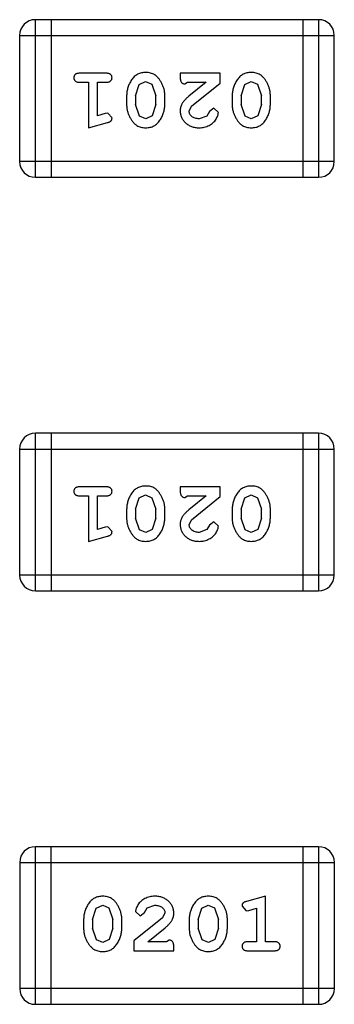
# Model space of a CAD drawing. Header units: inches. Extents: x -16 to 86, y -28 to 28.
# Tile 9 of 35: x 59.983 to 60.593, y -14.085 to -12.18. Entities that reach past the tile are written whole.
import ezdxf

# ---------------------------------------------------------------- set-up
doc = ezdxf.new("R2010")
doc.units = ezdxf.units.IN
doc.header["$LTSCALE"] = 1.21
doc.header["$MEASUREMENT"] = 0
doc.layers.get('0').update_dxf_attribs({"linetype": 'CONTINUOUS'})

msp = doc.modelspace()

# ---------------------------------------------------------------- linework, layer by layer
at = {"color": 6, "linetype": 'Continuous'}
for p, q in [((60.5623, -12.1803), (60.0137, -12.1803)), ((60.0137, -12.4851), (60.0137, -12.1803)), ((60.0442, -12.1803), (60.0442, -12.4851)), ((60.5318, -12.1803), (60.5318, -12.4851)), ((60.5623, -12.1803), (60.5623, -12.4851)), ((59.9832, -12.2108), (60.5928, -12.2108)), ((59.9832, -12.2108), (59.9832, -12.4547)), ((60.5928, -12.4547), (60.5928, -12.2108)), ((60.1511, -12.284), (60.0992, -12.284)), ((60.3714, -12.284), (60.2943, -12.284)), ((60.2943, -12.284), (60.2943, -12.2918)), ((60.3714, -12.3028), (60.3714, -12.284)), ((60.0992, -12.3013), (60.1165, -12.3013)), ((60.1165, -12.3013), (60.1165, -12.3894)), ((60.1338, -12.3013), (60.1511, -12.3013)), ((60.1338, -12.3662), (60.1338, -12.3013)), ((60.215, -12.3055), (60.2273, -12.2997)), ((60.2273, -12.2997), (60.2395, -12.305)), ((60.303, -12.3044), (60.3085, -12.3013)), ((60.3085, -12.3013), (60.3446, -12.3013)), ((60.3446, -12.3013), (60.3111, -12.3283)), ((60.3164, -12.3478), (60.3714, -12.3028)), ((60.4195, -12.3055), (60.4318, -12.2997)), ((60.4318, -12.2997), (60.444, -12.305)), ((60.2078, -12.3273), (60.215, -12.3055)), ((60.2395, -12.305), (60.2471, -12.3273)), ((60.4123, -12.3273), (60.4195, -12.3055)), ((60.444, -12.305), (60.4516, -12.3273)), ((60.1905, -12.327), (60.1905, -12.3448)), ((60.2078, -12.3273), (60.2078, -12.3445)), ((60.2471, -12.3445), (60.2471, -12.3273)), ((60.2644, -12.3448), (60.2644, -12.327)), ((60.395, -12.327), (60.395, -12.3448)), ((60.4123, -12.3273), (60.4123, -12.3445)), ((60.4516, -12.3445), (60.4516, -12.3273)), ((60.4689, -12.3448), (60.4689, -12.327)), ((60.2153, -12.3668), (60.2078, -12.3445)), ((60.2471, -12.3445), (60.2399, -12.3663)), ((60.3116, -12.3575), (60.3164, -12.3478)), ((60.3509, -12.3582), (60.346, -12.3667)), ((60.3594, -12.3516), (60.3509, -12.3582)), ((60.3682, -12.36), (60.3594, -12.3516)), ((60.4199, -12.3668), (60.4123, -12.3445)), ((60.4516, -12.3445), (60.4444, -12.3663)), ((60.1489, -12.3621), (60.1338, -12.3662)), ((60.1543, -12.361), (60.1489, -12.3621)), ((60.1622, -12.3703), (60.1543, -12.361)), ((60.2275, -12.3721), (60.2153, -12.3668)), ((60.2399, -12.3663), (60.2275, -12.3721)), ((60.346, -12.3667), (60.3311, -12.3721)), ((60.432, -12.3721), (60.4199, -12.3668)), ((60.4444, -12.3663), (60.432, -12.3721)), ((60.1165, -12.3894), (60.1531, -12.3795)), ((60.5928, -12.4547), (59.9832, -12.4547)), ((60.0137, -12.4851), (60.5623, -12.4851)), ((60.5623, -12.9803), (60.0137, -12.9803)), ((60.0137, -13.2851), (60.0137, -12.9803)), ((60.0442, -12.9803), (60.0442, -13.2851)), ((60.5318, -12.9803), (60.5318, -13.2851)), ((60.5623, -12.9803), (60.5623, -13.2851)), ((59.9832, -13.0108), (60.5928, -13.0108)), ((59.9832, -13.0108), (59.9832, -13.2546)), ((60.5928, -13.2546), (60.5928, -13.0108)), ((60.1511, -13.084), (60.0992, -13.084)), ((60.3714, -13.084), (60.2943, -13.084)), ((60.2943, -13.084), (60.2943, -13.0918)), ((60.3714, -13.1028), (60.3714, -13.084)), ((60.0992, -13.1013), (60.1165, -13.1013)), ((60.1165, -13.1013), (60.1165, -13.1894)), ((60.1338, -13.1013), (60.1511, -13.1013)), ((60.1338, -13.1662), (60.1338, -13.1013)), ((60.215, -13.1055), (60.2273, -13.0997)), ((60.2273, -13.0997), (60.2395, -13.105)), ((60.303, -13.1044), (60.3085, -13.1013)), ((60.3085, -13.1013), (60.3446, -13.1013)), ((60.3446, -13.1013), (60.3111, -13.1283)), ((60.3164, -13.1478), (60.3714, -13.1028)), ((60.4195, -13.1055), (60.4318, -13.0997)), ((60.4318, -13.0997), (60.444, -13.105)), ((60.2078, -13.1273), (60.215, -13.1055)), ((60.2395, -13.105), (60.2471, -13.1273)), ((60.4123, -13.1273), (60.4195, -13.1055)), ((60.444, -13.105), (60.4516, -13.1273)), ((60.1905, -13.127), (60.1905, -13.1447)), ((60.2078, -13.1273), (60.2078, -13.1445)), ((60.2471, -13.1445), (60.2471, -13.1273)), ((60.2644, -13.1447), (60.2644, -13.127)), ((60.395, -13.127), (60.395, -13.1447)), ((60.4123, -13.1273), (60.4123, -13.1445)), ((60.4516, -13.1445), (60.4516, -13.1273)), ((60.4689, -13.1447), (60.4689, -13.127)), ((60.2153, -13.1668), (60.2078, -13.1445)), ((60.2471, -13.1445), (60.2399, -13.1662)), ((60.3116, -13.1575), (60.3164, -13.1478)), ((60.3509, -13.1582), (60.346, -13.1667)), ((60.3594, -13.1516), (60.3509, -13.1582)), ((60.3682, -13.16), (60.3594, -13.1516)), ((60.4199, -13.1668), (60.4123, -13.1445)), ((60.4516, -13.1445), (60.4444, -13.1662)), ((60.1489, -13.1621), (60.1338, -13.1662)), ((60.1543, -13.161), (60.1489, -13.1621)), ((60.1622, -13.1703), (60.1543, -13.161)), ((60.2275, -13.172), (60.2153, -13.1668)), ((60.2399, -13.1662), (60.2275, -13.172)), ((60.346, -13.1667), (60.3311, -13.172)), ((60.432, -13.172), (60.4199, -13.1668)), ((60.4444, -13.1662), (60.432, -13.172)), ((60.1165, -13.1894), (60.1531, -13.1795)), ((60.5928, -13.2546), (59.9832, -13.2546)), ((60.0137, -13.2851), (60.5623, -13.2851)), ((60.5624, -13.7801), (60.0138, -13.7801)), ((60.0138, -14.0849), (60.0138, -13.7801)), ((60.0443, -14.0849), (60.0443, -13.7801)), ((60.5319, -13.7801), (60.5319, -14.0849)), ((60.5624, -13.7801), (60.5624, -14.0849)), ((59.9833, -13.8105), (60.5929, -13.8105)), ((59.9833, -13.8105), (59.9833, -14.0544)), ((60.5929, -14.0544), (60.5929, -13.8105)), ((60.4596, -13.8758), (60.423, -13.8857)), ((60.4596, -13.9639), (60.4596, -13.8758)), ((60.1245, -13.9207), (60.1317, -13.8989)), ((60.1317, -13.8989), (60.1441, -13.8931)), ((60.1441, -13.8931), (60.1563, -13.8984)), ((60.1563, -13.8984), (60.1638, -13.9207)), ((60.2252, -13.907), (60.2301, -13.8985)), ((60.2301, -13.8985), (60.245, -13.8931)), ((60.329, -13.9207), (60.3363, -13.8989)), ((60.3363, -13.8989), (60.3486, -13.8931)), ((60.3486, -13.8931), (60.3608, -13.8984)), ((60.3608, -13.8984), (60.3683, -13.9207)), ((60.414, -13.8949), (60.4218, -13.9041)), ((60.4273, -13.9031), (60.4423, -13.899)), ((60.4423, -13.899), (60.4423, -13.9639)), ((60.1072, -13.9204), (60.1072, -13.9382)), ((60.1245, -13.9207), (60.1245, -13.9379)), ((60.1638, -13.9379), (60.1638, -13.9207)), ((60.1811, -13.9382), (60.1811, -13.9204)), ((60.2597, -13.9174), (60.2047, -13.9624)), ((60.2079, -13.9052), (60.2167, -13.9136)), ((60.2167, -13.9136), (60.2252, -13.907)), ((60.2645, -13.9077), (60.2597, -13.9174)), ((60.3117, -13.9204), (60.3117, -13.9382)), ((60.329, -13.9207), (60.329, -13.9379)), ((60.3683, -13.9379), (60.3683, -13.9207)), ((60.3856, -13.9382), (60.3856, -13.9204)), ((60.4218, -13.9041), (60.4273, -13.9031)), ((60.1321, -13.9602), (60.1245, -13.9379)), ((60.1638, -13.9379), (60.1566, -13.9597)), ((60.2315, -13.9639), (60.265, -13.9369)), ((60.3366, -13.9602), (60.329, -13.9379)), ((60.3683, -13.9379), (60.3611, -13.9597)), ((60.1566, -13.9597), (60.1443, -13.9655)), ((60.3488, -13.9655), (60.3366, -13.9602)), ((60.3611, -13.9597), (60.3488, -13.9655)), ((60.1443, -13.9655), (60.1321, -13.9602)), ((60.2047, -13.9624), (60.2047, -13.9812)), ((60.2676, -13.9639), (60.2315, -13.9639)), ((60.2732, -13.9608), (60.2676, -13.9639)), ((60.2818, -13.9812), (60.2818, -13.9734)), ((60.4423, -13.9639), (60.425, -13.9639)), ((60.4769, -13.9639), (60.4596, -13.9639)), ((60.2047, -13.9812), (60.2818, -13.9812)), ((60.425, -13.9812), (60.4769, -13.9812)), ((60.5929, -14.0544), (59.9833, -14.0544)), ((60.0138, -14.0849), (60.5624, -14.0849))]:
    msp.add_line(p, q, dxfattribs=at)
for centre, start, end in [((60.0137, -12.2108), 90, 180), ((60.5623, -12.2108), 0, 90), ((60.0137, -12.4547), 180, 270), ((60.5623, -12.4547), 270, 0), ((60.0137, -13.0108), 90, 180), ((60.5623, -13.0108), 0, 90), ((60.0137, -13.2546), 180, 270), ((60.5623, -13.2546), 270, 0), ((60.0138, -13.8105), 90, 180), ((60.5624, -13.8105), 0, 90), ((60.0138, -14.0544), 180, 270), ((60.5624, -14.0544), 270, 0)]:
    msp.add_arc(centre, 0.0305, start, end, dxfattribs=at)
for points, knots in [([(60.0992, -12.284), (60.0983, -12.284), (60.0967, -12.284), (60.0943, -12.2845), (60.0924, -12.2852), (60.0908, -12.2863), (60.0897, -12.2876), (60.0888, -12.2891), (60.0883, -12.2908), (60.0883, -12.292), (60.0882, -12.2926)], [0, 0, 0, 0, 0.169012, 0.317488, 0.445429, 0.560977, 0.67065, 0.776666, 0.88492, 1, 1, 1, 1]), ([(60.1622, -12.2926), (60.1621, -12.292), (60.1621, -12.2908), (60.1616, -12.2891), (60.1607, -12.2876), (60.1596, -12.2863), (60.158, -12.2852), (60.156, -12.2845), (60.1537, -12.284), (60.152, -12.284), (60.1511, -12.284)], [0, 0, 0, 0, 0.115051, 0.223278, 0.329269, 0.437893, 0.554681, 0.682591, 0.83103, 1, 1, 1, 1]), ([(60.2274, -12.2824), (60.2259, -12.2824), (60.2231, -12.2825), (60.219, -12.2832), (60.2152, -12.2843), (60.2116, -12.2859), (60.2083, -12.288), (60.2052, -12.2905), (60.2024, -12.2934), (60.2, -12.2968), (60.1978, -12.3004), (60.1958, -12.3041), (60.1942, -12.3078), (60.1928, -12.3116), (60.1918, -12.3154), (60.191, -12.3192), (60.1906, -12.3231), (60.1905, -12.3257), (60.1905, -12.327)], [0, 0, 0, 0, 0.067217, 0.131051, 0.19272, 0.252824, 0.312745, 0.373449, 0.436041, 0.501494, 0.567761, 0.632087, 0.695096, 0.757109, 0.817993, 0.878657, 0.939311, 1, 1, 1, 1]), ([(60.2644, -12.327), (60.2644, -12.3259), (60.2644, -12.3238), (60.264, -12.3206), (60.2636, -12.3175), (60.2629, -12.3144), (60.262, -12.3114), (60.2609, -12.3084), (60.2596, -12.3054), (60.2581, -12.3025), (60.2566, -12.2998), (60.2549, -12.2972), (60.2533, -12.2949), (60.2516, -12.2928), (60.2499, -12.291), (60.2482, -12.2893), (60.2465, -12.2879), (60.2441, -12.2863), (60.241, -12.2847), (60.2368, -12.2834), (60.2322, -12.2825), (60.229, -12.2824), (60.2274, -12.2824)], [0, 0, 0, 0, 0.049886, 0.09882, 0.148132, 0.19689, 0.246038, 0.295176, 0.345305, 0.395692, 0.445312, 0.491875, 0.535813, 0.577009, 0.616081, 0.652689, 0.687585, 0.720206, 0.785062, 0.85223, 0.923759, 1, 1, 1, 1]), ([(60.4319, -12.2824), (60.4304, -12.2824), (60.4276, -12.2825), (60.4235, -12.2832), (60.4197, -12.2843), (60.4161, -12.2859), (60.4128, -12.288), (60.4097, -12.2905), (60.4069, -12.2934), (60.4045, -12.2968), (60.4023, -12.3004), (60.4003, -12.3041), (60.3987, -12.3078), (60.3973, -12.3116), (60.3963, -12.3154), (60.3955, -12.3192), (60.3951, -12.3231), (60.395, -12.3257), (60.395, -12.327)], [0, 0, 0, 0, 0.067217, 0.131051, 0.19272, 0.252824, 0.312745, 0.373449, 0.436041, 0.501494, 0.567761, 0.632087, 0.695096, 0.757109, 0.817993, 0.878657, 0.939311, 1, 1, 1, 1]), ([(60.4689, -12.327), (60.4689, -12.3259), (60.4689, -12.3238), (60.4686, -12.3206), (60.4681, -12.3175), (60.4674, -12.3144), (60.4665, -12.3114), (60.4654, -12.3084), (60.4641, -12.3054), (60.4626, -12.3025), (60.4611, -12.2998), (60.4594, -12.2972), (60.4578, -12.2949), (60.4561, -12.2928), (60.4544, -12.291), (60.4528, -12.2893), (60.451, -12.2879), (60.4486, -12.2863), (60.4455, -12.2847), (60.4413, -12.2834), (60.4367, -12.2825), (60.4335, -12.2824), (60.4319, -12.2824)], [0, 0, 0, 0, 0.049886, 0.09882, 0.148132, 0.19689, 0.246038, 0.295176, 0.345305, 0.395692, 0.445312, 0.491875, 0.535813, 0.577009, 0.616081, 0.652689, 0.687585, 0.720206, 0.785062, 0.85223, 0.923759, 1, 1, 1, 1]), ([(60.0882, -12.2926), (60.0883, -12.2932), (60.0883, -12.2944), (60.0888, -12.2961), (60.0897, -12.2976), (60.0908, -12.2989), (60.0924, -12.3), (60.0943, -12.3007), (60.0967, -12.3012), (60.0983, -12.3012), (60.0992, -12.3013)], [0, 0, 0, 0, 0.11517, 0.223509, 0.328254, 0.438012, 0.553651, 0.682263, 0.830856, 1, 1, 1, 1]), ([(60.1511, -12.3013), (60.152, -12.3012), (60.1537, -12.3012), (60.1561, -12.3007), (60.158, -12.3), (60.1596, -12.2989), (60.1607, -12.2976), (60.1616, -12.2961), (60.1621, -12.2944), (60.1621, -12.2932), (60.1622, -12.2926)], [0, 0, 0, 0, 0.169102, 0.317658, 0.446239, 0.563118, 0.671828, 0.776546, 0.884858, 1, 1, 1, 1]), ([(60.2943, -12.2918), (60.2943, -12.2929), (60.2944, -12.2949), (60.2948, -12.2976), (60.2955, -12.2998), (60.2965, -12.3016), (60.2979, -12.3029), (60.2994, -12.3038), (60.3011, -12.3043), (60.3023, -12.3044), (60.303, -12.3044)], [0, 0, 0, 0, 0.1844, 0.34094, 0.473574, 0.586824, 0.690029, 0.789175, 0.890445, 1, 1, 1, 1]), ([(60.3111, -12.3283), (60.3102, -12.3291), (60.3085, -12.3306), (60.3061, -12.3328), (60.304, -12.3349), (60.3021, -12.3369), (60.3005, -12.3388), (60.2992, -12.3405), (60.2981, -12.3422), (60.2969, -12.3442), (60.2959, -12.3468), (60.295, -12.3499), (60.2944, -12.3532), (60.2943, -12.3555), (60.2943, -12.3566)], [0, 0, 0, 0, 0.103002, 0.197728, 0.285279, 0.365235, 0.437224, 0.502446, 0.560545, 0.611446, 0.707576, 0.80349, 0.900532, 1, 1, 1, 1]), ([(60.1905, -12.3448), (60.1905, -12.3458), (60.1905, -12.348), (60.1908, -12.3512), (60.1914, -12.3543), (60.192, -12.3574), (60.193, -12.3605), (60.1941, -12.3635), (60.1954, -12.3664), (60.1969, -12.3693), (60.1985, -12.372), (60.2001, -12.3746), (60.2017, -12.3769), (60.2034, -12.379), (60.2051, -12.3809), (60.2068, -12.3825), (60.2086, -12.3839), (60.2109, -12.3855), (60.2141, -12.3871), (60.2183, -12.3884), (60.2228, -12.3892), (60.226, -12.3893), (60.2276, -12.3894)], [0, 0, 0, 0, 0.049855, 0.099516, 0.148482, 0.19758, 0.246804, 0.296268, 0.346517, 0.397047, 0.446826, 0.49336, 0.537801, 0.579207, 0.617974, 0.654833, 0.689171, 0.722088, 0.786392, 0.853518, 0.924186, 1, 1, 1, 1]), ([(60.2276, -12.3894), (60.2291, -12.3893), (60.2319, -12.3893), (60.2359, -12.3885), (60.2398, -12.3874), (60.2434, -12.3858), (60.2467, -12.3838), (60.2497, -12.3813), (60.2525, -12.3783), (60.255, -12.3749), (60.2572, -12.3713), (60.2591, -12.3676), (60.2607, -12.3639), (60.2621, -12.3602), (60.2631, -12.3564), (60.2639, -12.3525), (60.2643, -12.3487), (60.2644, -12.3461), (60.2644, -12.3448)], [0, 0, 0, 0, 0.06692, 0.130834, 0.19258, 0.252759, 0.312631, 0.373411, 0.436359, 0.501894, 0.568244, 0.632472, 0.69556, 0.757163, 0.818592, 0.878885, 0.939235, 1, 1, 1, 1]), ([(60.2943, -12.3566), (60.2943, -12.3577), (60.2944, -12.3599), (60.2949, -12.3632), (60.2957, -12.3663), (60.2968, -12.3692), (60.2983, -12.3721), (60.3001, -12.3748), (60.3022, -12.3774), (60.3046, -12.3798), (60.3072, -12.3821), (60.3101, -12.384), (60.3131, -12.3857), (60.3163, -12.3871), (60.3197, -12.3881), (60.3233, -12.3888), (60.3271, -12.3893), (60.3297, -12.3893), (60.331, -12.3894)], [0, 0, 0, 0, 0.060981, 0.120256, 0.178148, 0.236115, 0.293993, 0.352864, 0.413358, 0.476056, 0.539296, 0.602396, 0.665116, 0.728325, 0.792919, 0.859317, 0.928302, 1, 1, 1, 1]), ([(60.3311, -12.3721), (60.3297, -12.372), (60.327, -12.3719), (60.3232, -12.3711), (60.3198, -12.3697), (60.3169, -12.3678), (60.3146, -12.3655), (60.3129, -12.363), (60.3118, -12.3603), (60.3117, -12.3585), (60.3116, -12.3575)], [0, 0, 0, 0, 0.156344, 0.299348, 0.4327, 0.561, 0.682299, 0.791883, 0.89611, 1, 1, 1, 1]), ([(60.331, -12.3894), (60.3327, -12.3893), (60.336, -12.3892), (60.341, -12.3883), (60.3457, -12.3869), (60.3502, -12.3849), (60.3544, -12.3825), (60.358, -12.3796), (60.3611, -12.3764), (60.3637, -12.3728), (60.3656, -12.3692), (60.3671, -12.3659), (60.368, -12.3629), (60.3682, -12.3609), (60.3682, -12.36)], [0, 0, 0, 0, 0.098286, 0.193983, 0.289056, 0.384352, 0.477435, 0.566197, 0.652355, 0.737986, 0.818188, 0.887401, 0.94802, 1, 1, 1, 1]), ([(60.395, -12.3448), (60.395, -12.3458), (60.395, -12.348), (60.3953, -12.3512), (60.3959, -12.3543), (60.3965, -12.3574), (60.3975, -12.3605), (60.3986, -12.3635), (60.3999, -12.3664), (60.4014, -12.3693), (60.403, -12.372), (60.4046, -12.3746), (60.4063, -12.3769), (60.4079, -12.379), (60.4096, -12.3809), (60.4113, -12.3825), (60.4131, -12.3839), (60.4154, -12.3855), (60.4186, -12.3871), (60.4228, -12.3884), (60.4273, -12.3892), (60.4305, -12.3893), (60.4321, -12.3894)], [0, 0, 0, 0, 0.049855, 0.099516, 0.148482, 0.19758, 0.246804, 0.296268, 0.346517, 0.397047, 0.446826, 0.49336, 0.537801, 0.579207, 0.617974, 0.654833, 0.689171, 0.722088, 0.786392, 0.853518, 0.924186, 1, 1, 1, 1]), ([(60.4321, -12.3894), (60.4336, -12.3893), (60.4364, -12.3893), (60.4405, -12.3885), (60.4443, -12.3874), (60.4479, -12.3858), (60.4512, -12.3838), (60.4542, -12.3813), (60.457, -12.3783), (60.4595, -12.3749), (60.4617, -12.3713), (60.4636, -12.3676), (60.4653, -12.3639), (60.4666, -12.3602), (60.4676, -12.3564), (60.4684, -12.3525), (60.4688, -12.3487), (60.4689, -12.3461), (60.4689, -12.3448)], [0, 0, 0, 0, 0.06692, 0.130834, 0.19258, 0.252759, 0.312631, 0.373411, 0.436359, 0.501894, 0.568244, 0.632472, 0.69556, 0.757163, 0.818592, 0.878885, 0.939235, 1, 1, 1, 1]), ([(60.1531, -12.3795), (60.154, -12.3792), (60.1555, -12.3788), (60.1576, -12.3779), (60.1592, -12.377), (60.1604, -12.376), (60.1612, -12.3748), (60.1618, -12.3735), (60.1621, -12.3719), (60.1621, -12.3709), (60.1622, -12.3703)], [0, 0, 0, 0, 0.187321, 0.344927, 0.475328, 0.579604, 0.674244, 0.773631, 0.882025, 1, 1, 1, 1]), ([(60.0992, -13.084), (60.0983, -13.084), (60.0967, -13.084), (60.0943, -13.0845), (60.0924, -13.0852), (60.0908, -13.0863), (60.0897, -13.0876), (60.0888, -13.0891), (60.0883, -13.0908), (60.0883, -13.092), (60.0882, -13.0926)], [0, 0, 0, 0, 0.169012, 0.317488, 0.445429, 0.560977, 0.67065, 0.776666, 0.88492, 1, 1, 1, 1]), ([(60.1622, -13.0926), (60.1621, -13.092), (60.1621, -13.0908), (60.1616, -13.0891), (60.1607, -13.0876), (60.1596, -13.0863), (60.158, -13.0852), (60.156, -13.0845), (60.1537, -13.084), (60.152, -13.084), (60.1511, -13.084)], [0, 0, 0, 0, 0.115051, 0.223278, 0.329269, 0.437893, 0.554681, 0.682591, 0.83103, 1, 1, 1, 1]), ([(60.2274, -13.0824), (60.2259, -13.0824), (60.2231, -13.0825), (60.219, -13.0832), (60.2152, -13.0843), (60.2116, -13.0859), (60.2083, -13.0879), (60.2052, -13.0905), (60.2024, -13.0934), (60.2, -13.0968), (60.1978, -13.1004), (60.1958, -13.1041), (60.1942, -13.1078), (60.1928, -13.1115), (60.1918, -13.1154), (60.191, -13.1192), (60.1906, -13.1231), (60.1905, -13.1257), (60.1905, -13.127)], [0, 0, 0, 0, 0.067217, 0.131051, 0.19272, 0.252824, 0.312745, 0.373449, 0.436041, 0.501494, 0.567761, 0.632087, 0.695096, 0.757109, 0.817993, 0.878657, 0.939311, 1, 1, 1, 1]), ([(60.2644, -13.127), (60.2644, -13.1259), (60.2644, -13.1238), (60.264, -13.1206), (60.2636, -13.1175), (60.2629, -13.1144), (60.262, -13.1113), (60.2609, -13.1084), (60.2596, -13.1054), (60.2581, -13.1025), (60.2566, -13.0998), (60.2549, -13.0972), (60.2533, -13.0949), (60.2516, -13.0928), (60.2499, -13.091), (60.2482, -13.0893), (60.2465, -13.0879), (60.2441, -13.0863), (60.241, -13.0847), (60.2368, -13.0833), (60.2322, -13.0825), (60.229, -13.0824), (60.2274, -13.0824)], [0, 0, 0, 0, 0.049886, 0.09882, 0.148132, 0.19689, 0.246038, 0.295176, 0.345305, 0.395692, 0.445312, 0.491875, 0.535813, 0.577009, 0.616081, 0.652689, 0.687585, 0.720206, 0.785062, 0.85223, 0.923759, 1, 1, 1, 1]), ([(60.4319, -13.0824), (60.4304, -13.0824), (60.4276, -13.0825), (60.4235, -13.0832), (60.4197, -13.0843), (60.4161, -13.0859), (60.4128, -13.0879), (60.4097, -13.0905), (60.4069, -13.0934), (60.4045, -13.0968), (60.4023, -13.1004), (60.4003, -13.1041), (60.3987, -13.1078), (60.3973, -13.1115), (60.3963, -13.1154), (60.3955, -13.1192), (60.3951, -13.1231), (60.395, -13.1257), (60.395, -13.127)], [0, 0, 0, 0, 0.067217, 0.131051, 0.19272, 0.252824, 0.312745, 0.373449, 0.436041, 0.501494, 0.567761, 0.632087, 0.695096, 0.757109, 0.817993, 0.878657, 0.939311, 1, 1, 1, 1]), ([(60.4689, -13.127), (60.4689, -13.1259), (60.4689, -13.1238), (60.4686, -13.1206), (60.4681, -13.1175), (60.4674, -13.1144), (60.4665, -13.1113), (60.4654, -13.1084), (60.4641, -13.1054), (60.4626, -13.1025), (60.4611, -13.0998), (60.4594, -13.0972), (60.4578, -13.0949), (60.4561, -13.0928), (60.4544, -13.091), (60.4528, -13.0893), (60.451, -13.0879), (60.4486, -13.0863), (60.4455, -13.0847), (60.4413, -13.0833), (60.4367, -13.0825), (60.4335, -13.0824), (60.4319, -13.0824)], [0, 0, 0, 0, 0.049886, 0.09882, 0.148132, 0.19689, 0.246038, 0.295176, 0.345305, 0.395692, 0.445312, 0.491875, 0.535813, 0.577009, 0.616081, 0.652689, 0.687585, 0.720206, 0.785062, 0.85223, 0.923759, 1, 1, 1, 1]), ([(60.0882, -13.0926), (60.0883, -13.0932), (60.0883, -13.0944), (60.0888, -13.0961), (60.0897, -13.0976), (60.0908, -13.0989), (60.0924, -13.1), (60.0943, -13.1007), (60.0967, -13.1012), (60.0983, -13.1012), (60.0992, -13.1013)], [0, 0, 0, 0, 0.11517, 0.223509, 0.328254, 0.438012, 0.553651, 0.682263, 0.830856, 1, 1, 1, 1]), ([(60.1511, -13.1013), (60.152, -13.1012), (60.1537, -13.1012), (60.1561, -13.1007), (60.158, -13.1), (60.1596, -13.0989), (60.1607, -13.0976), (60.1616, -13.0961), (60.1621, -13.0944), (60.1621, -13.0932), (60.1622, -13.0926)], [0, 0, 0, 0, 0.169102, 0.317658, 0.446239, 0.563118, 0.671828, 0.776546, 0.884858, 1, 1, 1, 1]), ([(60.2943, -13.0918), (60.2943, -13.0929), (60.2944, -13.0949), (60.2948, -13.0976), (60.2955, -13.0998), (60.2965, -13.1016), (60.2979, -13.1028), (60.2994, -13.1038), (60.3011, -13.1043), (60.3023, -13.1044), (60.303, -13.1044)], [0, 0, 0, 0, 0.1844, 0.34094, 0.473574, 0.586824, 0.690029, 0.789175, 0.890445, 1, 1, 1, 1]), ([(60.3111, -13.1283), (60.3102, -13.1291), (60.3085, -13.1306), (60.3061, -13.1328), (60.304, -13.1349), (60.3021, -13.1369), (60.3005, -13.1387), (60.2992, -13.1405), (60.2981, -13.1421), (60.2969, -13.1442), (60.2959, -13.1468), (60.295, -13.1499), (60.2944, -13.1532), (60.2943, -13.1555), (60.2943, -13.1566)], [0, 0, 0, 0, 0.103002, 0.197728, 0.285279, 0.365235, 0.437224, 0.502446, 0.560545, 0.611446, 0.707576, 0.80349, 0.900532, 1, 1, 1, 1]), ([(60.1905, -13.1447), (60.1905, -13.1458), (60.1905, -13.148), (60.1908, -13.1511), (60.1914, -13.1543), (60.192, -13.1574), (60.193, -13.1604), (60.1941, -13.1634), (60.1954, -13.1664), (60.1969, -13.1693), (60.1985, -13.172), (60.2001, -13.1746), (60.2017, -13.1769), (60.2034, -13.179), (60.2051, -13.1809), (60.2068, -13.1825), (60.2086, -13.1839), (60.2109, -13.1855), (60.2141, -13.1871), (60.2183, -13.1884), (60.2228, -13.1892), (60.226, -13.1893), (60.2276, -13.1894)], [0, 0, 0, 0, 0.049855, 0.099516, 0.148482, 0.19758, 0.246804, 0.296268, 0.346517, 0.397047, 0.446826, 0.49336, 0.537801, 0.579207, 0.617974, 0.654833, 0.689171, 0.722088, 0.786392, 0.853518, 0.924186, 1, 1, 1, 1]), ([(60.2276, -13.1894), (60.2291, -13.1893), (60.2319, -13.1892), (60.2359, -13.1885), (60.2398, -13.1874), (60.2434, -13.1858), (60.2467, -13.1838), (60.2497, -13.1812), (60.2525, -13.1783), (60.255, -13.1749), (60.2572, -13.1713), (60.2591, -13.1676), (60.2607, -13.1639), (60.2621, -13.1601), (60.2631, -13.1564), (60.2639, -13.1525), (60.2643, -13.1486), (60.2644, -13.146), (60.2644, -13.1447)], [0, 0, 0, 0, 0.06692, 0.130834, 0.19258, 0.252759, 0.312631, 0.373411, 0.436359, 0.501894, 0.568244, 0.632472, 0.69556, 0.757163, 0.818592, 0.878885, 0.939235, 1, 1, 1, 1]), ([(60.2943, -13.1566), (60.2943, -13.1577), (60.2944, -13.1599), (60.2949, -13.1631), (60.2957, -13.1662), (60.2968, -13.1692), (60.2983, -13.1721), (60.3001, -13.1748), (60.3022, -13.1774), (60.3046, -13.1798), (60.3072, -13.182), (60.3101, -13.184), (60.3131, -13.1857), (60.3163, -13.187), (60.3197, -13.1881), (60.3233, -13.1888), (60.3271, -13.1893), (60.3297, -13.1893), (60.331, -13.1894)], [0, 0, 0, 0, 0.060981, 0.120256, 0.178148, 0.236115, 0.293993, 0.352864, 0.413358, 0.476056, 0.539296, 0.602396, 0.665116, 0.728325, 0.792919, 0.859317, 0.928302, 1, 1, 1, 1]), ([(60.3311, -13.172), (60.3297, -13.172), (60.327, -13.1719), (60.3232, -13.1711), (60.3198, -13.1697), (60.3169, -13.1678), (60.3146, -13.1655), (60.3129, -13.163), (60.3118, -13.1603), (60.3117, -13.1585), (60.3116, -13.1575)], [0, 0, 0, 0, 0.156344, 0.299348, 0.4327, 0.561, 0.682299, 0.791883, 0.89611, 1, 1, 1, 1]), ([(60.331, -13.1894), (60.3327, -13.1893), (60.336, -13.1892), (60.341, -13.1883), (60.3457, -13.1869), (60.3502, -13.1849), (60.3544, -13.1825), (60.358, -13.1796), (60.3611, -13.1764), (60.3637, -13.1728), (60.3656, -13.1692), (60.3671, -13.1659), (60.368, -13.1629), (60.3682, -13.1609), (60.3682, -13.16)], [0, 0, 0, 0, 0.098286, 0.193983, 0.289056, 0.384352, 0.477435, 0.566197, 0.652355, 0.737986, 0.818188, 0.887401, 0.94802, 1, 1, 1, 1]), ([(60.395, -13.1447), (60.395, -13.1458), (60.395, -13.148), (60.3953, -13.1511), (60.3959, -13.1543), (60.3965, -13.1574), (60.3975, -13.1604), (60.3986, -13.1634), (60.3999, -13.1664), (60.4014, -13.1693), (60.403, -13.172), (60.4046, -13.1746), (60.4063, -13.1769), (60.4079, -13.179), (60.4096, -13.1809), (60.4113, -13.1825), (60.4131, -13.1839), (60.4154, -13.1855), (60.4186, -13.1871), (60.4228, -13.1884), (60.4273, -13.1892), (60.4305, -13.1893), (60.4321, -13.1894)], [0, 0, 0, 0, 0.049855, 0.099516, 0.148482, 0.19758, 0.246804, 0.296268, 0.346517, 0.397047, 0.446826, 0.49336, 0.537801, 0.579207, 0.617974, 0.654833, 0.689171, 0.722088, 0.786392, 0.853518, 0.924186, 1, 1, 1, 1]), ([(60.4321, -13.1894), (60.4336, -13.1893), (60.4364, -13.1892), (60.4405, -13.1885), (60.4443, -13.1874), (60.4479, -13.1858), (60.4512, -13.1838), (60.4542, -13.1812), (60.457, -13.1783), (60.4595, -13.1749), (60.4617, -13.1713), (60.4636, -13.1676), (60.4653, -13.1639), (60.4666, -13.1601), (60.4676, -13.1564), (60.4684, -13.1525), (60.4688, -13.1486), (60.4689, -13.146), (60.4689, -13.1447)], [0, 0, 0, 0, 0.06692, 0.130834, 0.19258, 0.252759, 0.312631, 0.373411, 0.436359, 0.501894, 0.568244, 0.632472, 0.69556, 0.757163, 0.818592, 0.878885, 0.939235, 1, 1, 1, 1]), ([(60.1531, -13.1795), (60.154, -13.1792), (60.1555, -13.1787), (60.1576, -13.1779), (60.1592, -13.177), (60.1604, -13.176), (60.1612, -13.1748), (60.1618, -13.1734), (60.1621, -13.1719), (60.1621, -13.1709), (60.1622, -13.1703)], [0, 0, 0, 0, 0.187321, 0.344927, 0.475328, 0.579604, 0.674244, 0.773631, 0.882025, 1, 1, 1, 1]), ([(60.144, -13.8758), (60.1425, -13.8759), (60.1397, -13.8759), (60.1357, -13.8767), (60.1318, -13.8778), (60.1282, -13.8794), (60.1249, -13.8814), (60.1219, -13.8839), (60.1191, -13.8869), (60.1166, -13.8903), (60.1144, -13.8939), (60.1125, -13.8976), (60.1109, -13.9013), (60.1095, -13.905), (60.1085, -13.9088), (60.1077, -13.9127), (60.1073, -13.9165), (60.1072, -13.9191), (60.1072, -13.9204)], [0, 0, 0, 0, 0.06692, 0.130834, 0.19258, 0.252759, 0.312631, 0.373411, 0.436359, 0.501894, 0.568244, 0.632472, 0.69556, 0.757163, 0.818592, 0.878885, 0.939235, 1, 1, 1, 1]), ([(60.1811, -13.9204), (60.1811, -13.9194), (60.1811, -13.9172), (60.1808, -13.914), (60.1802, -13.9109), (60.1796, -13.9078), (60.1786, -13.9047), (60.1775, -13.9017), (60.1762, -13.8988), (60.1747, -13.8959), (60.1731, -13.8932), (60.1715, -13.8906), (60.1699, -13.8883), (60.1682, -13.8862), (60.1665, -13.8843), (60.1648, -13.8827), (60.163, -13.8813), (60.1607, -13.8797), (60.1575, -13.8781), (60.1533, -13.8768), (60.1488, -13.876), (60.1456, -13.8759), (60.144, -13.8758)], [0, 0, 0, 0, 0.049855, 0.099516, 0.148482, 0.19758, 0.246804, 0.296268, 0.346517, 0.397047, 0.446826, 0.49336, 0.537801, 0.579207, 0.617974, 0.654833, 0.689171, 0.722088, 0.786392, 0.853518, 0.924186, 1, 1, 1, 1]), ([(60.2451, -13.8758), (60.2434, -13.8759), (60.2401, -13.876), (60.2351, -13.8769), (60.2304, -13.8783), (60.2259, -13.8803), (60.2218, -13.8827), (60.2181, -13.8856), (60.215, -13.8888), (60.2124, -13.8924), (60.2105, -13.896), (60.209, -13.8993), (60.2081, -13.9023), (60.2079, -13.9043), (60.2079, -13.9052)], [0, 0, 0, 0, 0.098286, 0.193983, 0.289056, 0.384352, 0.477435, 0.566197, 0.652355, 0.737986, 0.818188, 0.887401, 0.94802, 1, 1, 1, 1]), ([(60.2818, -13.9086), (60.2818, -13.9075), (60.2817, -13.9053), (60.2812, -13.902), (60.2804, -13.8989), (60.2793, -13.896), (60.2778, -13.8931), (60.276, -13.8904), (60.2739, -13.8878), (60.2715, -13.8854), (60.2689, -13.8831), (60.266, -13.8812), (60.263, -13.8795), (60.2598, -13.8781), (60.2564, -13.8771), (60.2528, -13.8764), (60.249, -13.8759), (60.2464, -13.8759), (60.2451, -13.8758)], [0, 0, 0, 0, 0.060981, 0.120256, 0.178148, 0.236115, 0.293993, 0.352864, 0.413358, 0.476056, 0.539296, 0.602396, 0.665116, 0.728325, 0.792919, 0.859317, 0.928302, 1, 1, 1, 1]), ([(60.3485, -13.8758), (60.3471, -13.8759), (60.3442, -13.8759), (60.3402, -13.8767), (60.3363, -13.8778), (60.3327, -13.8794), (60.3295, -13.8814), (60.3264, -13.8839), (60.3236, -13.8869), (60.3212, -13.8903), (60.319, -13.8939), (60.317, -13.8976), (60.3154, -13.9013), (60.314, -13.905), (60.313, -13.9088), (60.3122, -13.9127), (60.3118, -13.9165), (60.3117, -13.9191), (60.3117, -13.9204)], [0, 0, 0, 0, 0.06692, 0.130834, 0.19258, 0.252759, 0.312631, 0.373411, 0.436359, 0.501894, 0.568244, 0.632472, 0.69556, 0.757163, 0.818592, 0.878885, 0.939235, 1, 1, 1, 1]), ([(60.3856, -13.9204), (60.3856, -13.9194), (60.3856, -13.9172), (60.3853, -13.914), (60.3847, -13.9109), (60.3841, -13.9078), (60.3832, -13.9047), (60.382, -13.9017), (60.3808, -13.8988), (60.3793, -13.8959), (60.3777, -13.8932), (60.376, -13.8906), (60.3744, -13.8883), (60.3727, -13.8862), (60.371, -13.8843), (60.3693, -13.8827), (60.3675, -13.8813), (60.3652, -13.8797), (60.362, -13.8781), (60.3578, -13.8768), (60.3533, -13.876), (60.3501, -13.8759), (60.3485, -13.8758)], [0, 0, 0, 0, 0.049855, 0.099516, 0.148482, 0.19758, 0.246804, 0.296268, 0.346517, 0.397047, 0.446826, 0.49336, 0.537801, 0.579207, 0.617974, 0.654833, 0.689171, 0.722088, 0.786392, 0.853518, 0.924186, 1, 1, 1, 1]), ([(60.245, -13.8931), (60.2464, -13.8932), (60.2491, -13.8933), (60.2529, -13.8941), (60.2563, -13.8955), (60.2592, -13.8974), (60.2615, -13.8997), (60.2633, -13.9022), (60.2643, -13.9049), (60.2644, -13.9067), (60.2645, -13.9077)], [0, 0, 0, 0, 0.156344, 0.299348, 0.4327, 0.561, 0.682299, 0.791883, 0.89611, 1, 1, 1, 1]), ([(60.423, -13.8857), (60.4222, -13.886), (60.4206, -13.8864), (60.4185, -13.8873), (60.4169, -13.8882), (60.4157, -13.8892), (60.4149, -13.8904), (60.4143, -13.8917), (60.414, -13.8932), (60.414, -13.8943), (60.414, -13.8949)], [0, 0, 0, 0, 0.187321, 0.344927, 0.475328, 0.579604, 0.674244, 0.773631, 0.882025, 1, 1, 1, 1]), ([(60.265, -13.9369), (60.2659, -13.9361), (60.2676, -13.9346), (60.27, -13.9324), (60.2721, -13.9303), (60.274, -13.9283), (60.2756, -13.9264), (60.2769, -13.9247), (60.2781, -13.923), (60.2792, -13.921), (60.2802, -13.9184), (60.2812, -13.9153), (60.2817, -13.912), (60.2818, -13.9097), (60.2818, -13.9086)], [0, 0, 0, 0, 0.103002, 0.197728, 0.285279, 0.365235, 0.437224, 0.502446, 0.560545, 0.611446, 0.707576, 0.80349, 0.900532, 1, 1, 1, 1]), ([(60.1072, -13.9382), (60.1072, -13.9393), (60.1072, -13.9414), (60.1076, -13.9446), (60.108, -13.9477), (60.1087, -13.9508), (60.1096, -13.9538), (60.1107, -13.9568), (60.112, -13.9598), (60.1135, -13.9627), (60.115, -13.9654), (60.1167, -13.968), (60.1183, -13.9703), (60.12, -13.9724), (60.1217, -13.9742), (60.1234, -13.9759), (60.1251, -13.9773), (60.1275, -13.9789), (60.1306, -13.9805), (60.1348, -13.9818), (60.1394, -13.9827), (60.1426, -13.9828), (60.1442, -13.9828)], [0, 0, 0, 0, 0.049886, 0.09882, 0.148132, 0.19689, 0.246038, 0.295176, 0.345305, 0.395692, 0.445312, 0.491875, 0.535813, 0.577009, 0.616081, 0.652689, 0.687585, 0.720206, 0.785062, 0.85223, 0.923759, 1, 1, 1, 1]), ([(60.1442, -13.9828), (60.1457, -13.9828), (60.1485, -13.9827), (60.1526, -13.982), (60.1564, -13.9809), (60.16, -13.9793), (60.1633, -13.9772), (60.1664, -13.9747), (60.1692, -13.9718), (60.1716, -13.9684), (60.1738, -13.9648), (60.1758, -13.9611), (60.1774, -13.9574), (60.1788, -13.9536), (60.1798, -13.9498), (60.1806, -13.946), (60.181, -13.9421), (60.1811, -13.9395), (60.1811, -13.9382)], [0, 0, 0, 0, 0.067217, 0.131051, 0.19272, 0.252824, 0.312745, 0.373449, 0.436041, 0.501494, 0.567761, 0.632087, 0.695096, 0.757109, 0.817993, 0.878657, 0.939311, 1, 1, 1, 1]), ([(60.3117, -13.9382), (60.3117, -13.9393), (60.3118, -13.9414), (60.3121, -13.9446), (60.3125, -13.9477), (60.3132, -13.9508), (60.3141, -13.9538), (60.3153, -13.9568), (60.3165, -13.9598), (60.318, -13.9627), (60.3196, -13.9654), (60.3212, -13.968), (60.3228, -13.9703), (60.3245, -13.9724), (60.3262, -13.9742), (60.3279, -13.9759), (60.3296, -13.9773), (60.332, -13.9789), (60.3352, -13.9805), (60.3393, -13.9818), (60.3439, -13.9827), (60.3471, -13.9828), (60.3487, -13.9828)], [0, 0, 0, 0, 0.049886, 0.09882, 0.148132, 0.19689, 0.246038, 0.295176, 0.345305, 0.395692, 0.445312, 0.491875, 0.535813, 0.577009, 0.616081, 0.652689, 0.687585, 0.720206, 0.785062, 0.85223, 0.923759, 1, 1, 1, 1]), ([(60.3487, -13.9828), (60.3502, -13.9828), (60.353, -13.9827), (60.3571, -13.982), (60.3609, -13.9809), (60.3645, -13.9793), (60.3678, -13.9772), (60.3709, -13.9747), (60.3737, -13.9718), (60.3761, -13.9684), (60.3783, -13.9648), (60.3803, -13.9611), (60.3819, -13.9574), (60.3833, -13.9536), (60.3843, -13.9498), (60.3851, -13.946), (60.3855, -13.9421), (60.3856, -13.9395), (60.3856, -13.9382)], [0, 0, 0, 0, 0.067217, 0.131051, 0.19272, 0.252824, 0.312745, 0.373449, 0.436041, 0.501494, 0.567761, 0.632087, 0.695096, 0.757109, 0.817993, 0.878657, 0.939311, 1, 1, 1, 1]), ([(60.2818, -13.9734), (60.2818, -13.9723), (60.2817, -13.9703), (60.2813, -13.9676), (60.2806, -13.9654), (60.2796, -13.9636), (60.2783, -13.9623), (60.2767, -13.9614), (60.275, -13.9609), (60.2738, -13.9608), (60.2732, -13.9608)], [0, 0, 0, 0, 0.1844, 0.34094, 0.473574, 0.586824, 0.690029, 0.789175, 0.890445, 1, 1, 1, 1]), ([(60.425, -13.9639), (60.4241, -13.9639), (60.4224, -13.964), (60.4201, -13.9644), (60.4181, -13.9652), (60.4165, -13.9663), (60.4154, -13.9676), (60.4146, -13.9691), (60.4141, -13.9708), (60.414, -13.972), (60.414, -13.9726)], [0, 0, 0, 0, 0.169102, 0.317658, 0.446239, 0.563118, 0.671828, 0.776546, 0.884858, 1, 1, 1, 1]), ([(60.414, -13.9726), (60.414, -13.9732), (60.414, -13.9744), (60.4146, -13.9761), (60.4154, -13.9776), (60.4165, -13.9789), (60.4181, -13.98), (60.4201, -13.9807), (60.4224, -13.9812), (60.4241, -13.9812), (60.425, -13.9812)], [0, 0, 0, 0, 0.115051, 0.223278, 0.329269, 0.437893, 0.554681, 0.682591, 0.83103, 1, 1, 1, 1]), ([(60.4879, -13.9726), (60.4879, -13.972), (60.4878, -13.9708), (60.4873, -13.9691), (60.4865, -13.9676), (60.4853, -13.9663), (60.4837, -13.9652), (60.4818, -13.9645), (60.4795, -13.964), (60.4778, -13.9639), (60.4769, -13.9639)], [0, 0, 0, 0, 0.11517, 0.223509, 0.328254, 0.438012, 0.553651, 0.682263, 0.830856, 1, 1, 1, 1]), ([(60.4769, -13.9812), (60.4778, -13.9812), (60.4795, -13.9812), (60.4818, -13.9807), (60.4837, -13.98), (60.4853, -13.9789), (60.4865, -13.9776), (60.4873, -13.9761), (60.4878, -13.9744), (60.4879, -13.9732), (60.4879, -13.9726)], [0, 0, 0, 0, 0.169012, 0.317488, 0.445429, 0.560977, 0.67065, 0.776666, 0.88492, 1, 1, 1, 1])]:
    msp.add_open_spline(points, degree=3, knots=knots, dxfattribs=at)

doc.saveas('drawing.dxf')
